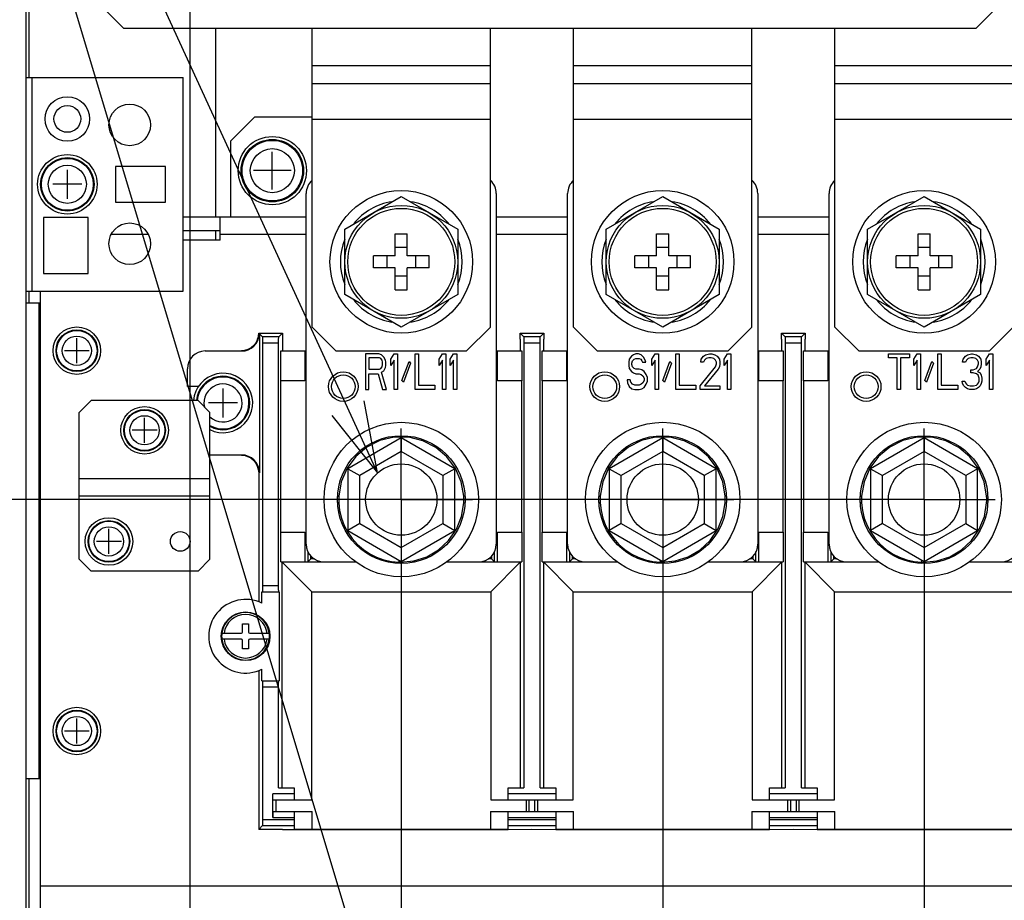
# Model space of a CAD drawing. Extents: x 33 to 410, y 33 to 287.
# Tile 70 of 90: x 261 to 289, y 189 to 213. Entities that reach past the tile are written whole.
import ezdxf

# ---------------------------------------------------------------- set-up
doc = ezdxf.new("R2010")
doc.units = 0
doc.header["$LTSCALE"] = 23.1
doc.linetypes.add('CENTER', pattern=[0.6, 0.375, -0.075, 0.075, -0.075])
doc.layers.get('0').update_dxf_attribs({"linetype": 'CONTINUOUS'})
for name, color, linetype in [('ALL_AXIS', 7, 'CONTINUOUS'), ('ALL_CURVE', 7, 'CONTINUOUS'), ('ALL_DIM', 7, 'CONTINUOUS'), ('ALL_FEATURES', 7, 'CONTINUOUS'), ('ALL_NOTE', 7, 'CONTINUOUS')]:
    doc.layers.add(name, color=color, linetype=linetype)
doc.dimstyles.get("Standard").update_dxf_attribs({"dimtxt": 2.5, "dimasz": 2.5, "dimexe": 1.25, "dimexo": 0.625, "dimtad": 1, "dimcen": 2.5, "dimazin": 3, "dimtfac": 1, "dimtmove": 0, "dimatfit": 3})

# ---------------------------------------------------------------- blocks, each defined once
blk = doc.blocks.new('_OPEN')
at = {"color": 0, "linetype": 'BYBLOCK'}
for p, q in [((0, 0), (-1, 0.25)), ((-1, -0.25), (0, 0)), ((-1, 0), (0, 0))]:
    blk.add_line(p, q, dxfattribs=at)
blk = doc.blocks.new('*D17')
at = {"layer": 'ALL_DIM', "color": 2, "linetype": 'CONTINUOUS'}
for p, q in [((266.176, 174.83), (266.176, 243.698)), ((294.165, 228.575), (294.165, 243.698)), ((266.176, 242.698), (280.171, 242.698)), ((294.165, 242.698), (280.171, 242.698))]:
    blk.add_line(p, q, dxfattribs=at)
at = {"layer": 'ALL_DIM', "color": 2, "linetype": 'CONTINUOUS', "xscale": 2, "yscale": 2, "zscale": 2, "rotation": 180}
blk.add_blockref('_OPEN', (266.176, 242.698), dxfattribs=at)
at = {"layer": 'ALL_DIM', "color": 2, "linetype": 'CONTINUOUS', "xscale": 2, "yscale": 2, "zscale": 2}
blk.add_blockref('_OPEN', (294.165, 242.698), dxfattribs=at)
blk = doc.blocks.new('*D18')
at = {"layer": 'ALL_DIM', "color": 2, "linetype": 'CONTINUOUS'}
for p, q in [((293.165, 227.575), (240.152, 227.575)), ((241.152, 227.575), (241.152, 199.118)), ((241.152, 170.661), (241.152, 199.118)), ((262.007, 170.661), (240.152, 170.661))]:
    blk.add_line(p, q, dxfattribs=at)
at = {"layer": 'ALL_DIM', "color": 2, "linetype": 'CONTINUOUS', "xscale": 2, "yscale": 2, "zscale": 2}
for p, rotation in [((241.152, 227.575), 90), ((241.152, 170.661), 270)]:
    blk.add_blockref('_OPEN', p, dxfattribs=dict(at, rotation=rotation))
blk = doc.blocks.new('*D21')
at = {"layer": 'ALL_DIM', "color": 2, "linetype": 'CONTINUOUS'}
for p, q in [((286.197, 199.878), (246.152, 199.878)), ((247.152, 199.878), (247.152, 191.712)), ((247.152, 183.545), (247.152, 191.712)), ((286.426, 183.545), (246.152, 183.545))]:
    blk.add_line(p, q, dxfattribs=at)
at = {"layer": 'ALL_DIM', "color": 2, "linetype": 'CONTINUOUS', "xscale": 2, "yscale": 2, "zscale": 2}
for p, rotation in [((247.152, 199.878), 90), ((247.152, 183.545), 270)]:
    blk.add_blockref('_OPEN', p, dxfattribs=dict(at, rotation=rotation))
blk = doc.blocks.new('*D22')
at = {"layer": 'ALL_DIM', "color": 2, "linetype": 'CONTINUOUS'}
for p, q in [((272.105, 199.219), (272.105, 152.397)), ((266.176, 166.492), (266.176, 152.397)), ((266.176, 153.397), (253.963, 153.397)), ((253.963, 153.397), (269.14, 153.397)), ((277.105, 153.397), (269.14, 153.397)), ((272.105, 153.397), (277.105, 153.397))]:
    blk.add_line(p, q, dxfattribs=at)
at = {"layer": 'ALL_DIM', "color": 2, "linetype": 'CONTINUOUS', "xscale": 2, "yscale": 2, "zscale": 2}
blk.add_blockref('_OPEN', (266.176, 153.397), dxfattribs=at)
at = {"layer": 'ALL_DIM', "color": 2, "linetype": 'CONTINUOUS', "xscale": 2, "yscale": 2, "zscale": 2, "rotation": 180}
blk.add_blockref('_OPEN', (272.105, 153.397), dxfattribs=at)
blk = doc.blocks.new('*D23')
at = {"layer": 'ALL_DIM', "color": 2, "linetype": 'CONTINUOUS'}
for p, q in [((279.453, 198.996), (279.453, 152.397)), ((272.105, 182.545), (272.105, 152.397)), ((272.105, 153.397), (275.779, 153.397)), ((279.453, 153.397), (275.779, 153.397))]:
    blk.add_line(p, q, dxfattribs=at)
at = {"layer": 'ALL_DIM', "color": 2, "linetype": 'CONTINUOUS', "xscale": 2, "yscale": 2, "zscale": 2, "rotation": 180}
blk.add_blockref('_OPEN', (272.105, 153.397), dxfattribs=at)
at = {"layer": 'ALL_DIM', "color": 2, "linetype": 'CONTINUOUS', "xscale": 2, "yscale": 2, "zscale": 2}
blk.add_blockref('_OPEN', (279.453, 153.397), dxfattribs=at)
blk = doc.blocks.new('*D24')
at = {"layer": 'ALL_DIM', "color": 2, "linetype": 'CONTINUOUS'}
for p, q in [((286.801, 198.996), (286.801, 152.397)), ((279.453, 182.545), (279.453, 152.397)), ((279.453, 153.397), (283.127, 153.397)), ((286.801, 153.397), (283.127, 153.397))]:
    blk.add_line(p, q, dxfattribs=at)
at = {"layer": 'ALL_DIM', "color": 2, "linetype": 'CONTINUOUS', "xscale": 2, "yscale": 2, "zscale": 2, "rotation": 180}
blk.add_blockref('_OPEN', (279.453, 153.397), dxfattribs=at)
at = {"layer": 'ALL_DIM', "color": 2, "linetype": 'CONTINUOUS', "xscale": 2, "yscale": 2, "zscale": 2}
blk.add_blockref('_OPEN', (286.801, 153.397), dxfattribs=at)
blk = doc.blocks.new('*D35')
at = {"layer": 'ALL_DIM', "color": 2, "linetype": 'CONTINUOUS'}
for p, q in [((266.176, 174.83), (266.176, 249.698)), ((297.956, 200.627), (297.956, 249.698)), ((266.176, 248.698), (282.066, 248.698)), ((297.956, 248.698), (282.066, 248.698))]:
    blk.add_line(p, q, dxfattribs=at)
at = {"layer": 'ALL_DIM', "color": 2, "linetype": 'CONTINUOUS', "xscale": 2, "yscale": 2, "zscale": 2, "rotation": 180}
blk.add_blockref('_OPEN', (266.176, 248.698), dxfattribs=at)
at = {"layer": 'ALL_DIM', "color": 2, "linetype": 'CONTINUOUS', "xscale": 2, "yscale": 2, "zscale": 2}
blk.add_blockref('_OPEN', (297.956, 248.698), dxfattribs=at)
blk = doc.blocks.new('*D39')
at = {"layer": 'ALL_DIM', "color": 2, "linetype": 'CONTINUOUS'}
for p, q in [((266.176, 174.83), (266.176, 261.698)), ((330.396, 251), (330.396, 261.698)), ((266.176, 260.698), (298.286, 260.698)), ((330.396, 260.698), (298.286, 260.698))]:
    blk.add_line(p, q, dxfattribs=at)
at = {"layer": 'ALL_DIM', "color": 2, "linetype": 'CONTINUOUS', "xscale": 2, "yscale": 2, "zscale": 2, "rotation": 180}
blk.add_blockref('_OPEN', (266.176, 260.698), dxfattribs=at)
at = {"layer": 'ALL_DIM', "color": 2, "linetype": 'CONTINUOUS', "xscale": 2, "yscale": 2, "zscale": 2}
blk.add_blockref('_OPEN', (330.396, 260.698), dxfattribs=at)
blk = doc.blocks.new('*D40')
at = {"layer": 'ALL_DIM', "color": 2, "linetype": 'CONTINUOUS'}
for p, q in [((266.176, 174.83), (266.176, 255.698)), ((314.489, 200.627), (314.489, 255.698)), ((266.176, 254.698), (290.333, 254.698)), ((314.489, 254.698), (290.333, 254.698))]:
    blk.add_line(p, q, dxfattribs=at)
at = {"layer": 'ALL_DIM', "color": 2, "linetype": 'CONTINUOUS', "xscale": 2, "yscale": 2, "zscale": 2, "rotation": 180}
blk.add_blockref('_OPEN', (266.176, 254.698), dxfattribs=at)
at = {"layer": 'ALL_DIM', "color": 2, "linetype": 'CONTINUOUS', "xscale": 2, "yscale": 2, "zscale": 2}
blk.add_blockref('_OPEN', (314.489, 254.698), dxfattribs=at)

msp = doc.modelspace()

# ---------------------------------------------------------------- linework, layer by layer
at = {"layer": 'ALL_AXIS', "color": 7, "linetype": 'CONTINUOUS'}
for p, q in [((270.518, 207.474), (272.105, 208.39)), ((272.105, 208.39), (273.691, 207.474)), ((277.866, 207.474), (279.453, 208.39)), ((279.453, 208.39), (281.039, 207.474)), ((285.214, 207.474), (286.801, 208.39)), ((286.801, 208.39), (288.387, 207.474)), ((270.518, 205.642), (270.518, 207.474)), ((273.691, 207.474), (273.691, 205.642)), ((277.866, 205.642), (277.866, 207.474)), ((281.039, 207.474), (281.039, 205.642)), ((285.214, 205.642), (285.214, 207.474)), ((288.387, 207.474), (288.387, 205.642)), ((272.105, 204.726), (270.518, 205.642)), ((273.691, 205.642), (272.105, 204.726)), ((279.453, 204.726), (277.866, 205.642)), ((281.039, 205.642), (279.453, 204.726)), ((286.801, 204.726), (285.214, 205.642)), ((288.387, 205.642), (286.801, 204.726))]:
    msp.add_line(p, q, dxfattribs=at)
at = {"layer": 'ALL_AXIS', "color": 7, "linetype": 'CENTER'}
for p, q in [((272.105, 199.878), (272.105, 201.878)), ((279.453, 199.878), (279.453, 201.878)), ((286.801, 199.878), (286.801, 201.878)), ((272.105, 199.878), (270.105, 199.878)), ((272.105, 199.878), (272.105, 197.878)), ((272.105, 199.878), (274.105, 199.878)), ((279.453, 199.878), (277.453, 199.878)), ((279.453, 199.878), (279.453, 197.878)), ((279.453, 199.878), (281.453, 199.878)), ((286.801, 199.878), (284.801, 199.878)), ((286.801, 199.878), (286.801, 197.878)), ((286.801, 199.878), (288.801, 199.878))]:
    msp.add_line(p, q, dxfattribs=at)
at = {"layer": 'ALL_AXIS', "color": 7, "linetype": 'CONTINUOUS'}
for centre, radius in [((262.719, 210.574), 0.626), ((262.719, 210.574), 0.376), ((264.473, 210.407), 0.585), ((268.481, 209.121), 0.96), ((268.481, 209.121), 0.877), ((262.719, 208.737), 0.835), ((262.719, 208.737), 0.751), ((272.105, 206.558), 2.004), ((279.453, 206.558), 2.004), ((286.801, 206.558), 2.004), ((272.105, 206.558), 1.587), ((279.453, 206.558), 1.587), ((286.801, 206.558), 1.587), ((264.473, 207.067), 0.585), ((262.986, 204.061), 0.668), ((262.986, 204.061), 0.585), ((264.89, 201.824), 0.668), ((264.89, 201.824), 0.585), ((263.888, 198.701), 0.668), ((263.888, 198.701), 0.585), ((262.986, 193.373), 0.668), ((262.986, 193.373), 0.585)]:
    msp.add_circle(centre, radius, dxfattribs=at)
at = {"layer": 'ALL_AXIS', "color": 9, "linetype": 'CONTINUOUS'}
for centre, radius in [((268.481, 209.121), 0.851), ((268.481, 209.121), 0.619), ((262.719, 208.737), 0.73), ((262.719, 208.737), 0.535), ((262.986, 204.061), 0.568), ((262.986, 204.061), 0.411), ((264.89, 201.824), 0.568), ((264.89, 201.824), 0.411), ((263.888, 198.701), 0.568), ((263.888, 198.701), 0.411), ((262.986, 193.373), 0.568), ((262.986, 193.373), 0.411)]:
    msp.add_circle(centre, radius, dxfattribs=at)
at = {"layer": 'ALL_AXIS', "color": 7, "linetype": 'CONTINUOUS'}
for centre, radius, start, end in [((272.105, 206.558), 1.712, 98.9514, 141.1554), ((272.105, 206.558), 1.712, 38.8446, 81.0486), ((279.453, 206.558), 1.712, 98.9514, 141.1554), ((279.453, 206.558), 1.712, 38.8446, 81.0486), ((286.801, 206.558), 1.712, 98.9514, 141.1554), ((286.801, 206.558), 1.712, 38.8446, 81.0486), ((272.105, 206.558), 1.712, 158.2267, 201.7733), ((272.105, 206.558), 1.712, 338.2267, 21.7733), ((279.453, 206.558), 1.712, 158.2267, 201.7733), ((279.453, 206.558), 1.712, 338.2267, 21.7733), ((286.801, 206.558), 1.712, 158.2267, 201.7733), ((286.801, 206.558), 1.712, 338.2267, 21.7733), ((272.105, 206.558), 1.712, 218.8446, 261.0486), ((272.105, 206.558), 1.712, 278.9514, 321.1554), ((279.453, 206.558), 1.712, 218.8446, 261.0486), ((279.453, 206.558), 1.712, 278.9514, 321.1554), ((286.801, 206.558), 1.712, 218.8446, 261.0486), ((286.801, 206.558), 1.712, 278.9514, 321.1554), ((267.095, 202.592), 0.835, 243.5469, 175.2432), ((267.095, 202.592), 0.751, 240.3659, 174.8482)]:
    msp.add_arc(centre, radius, start, end, dxfattribs=at)
at = {"layer": 'ALL_AXIS', "color": 9, "linetype": 'CONTINUOUS'}
for radius, start, end in [(0.73, 239.4625, 174.6709), (0.535, 226.1026, 192.5971)]:
    msp.add_arc((267.095, 202.592), radius, start, end, dxfattribs=at)
at = {"layer": 'ALL_CURVE', "color": 40, "linetype": 'CONTINUOUS'}
for p, q in [((268.481, 208.595), (268.481, 209.647)), ((262.719, 208.328), (262.719, 209.146)), ((269.007, 209.121), (267.955, 209.121)), ((263.128, 208.737), (262.31, 208.737)), ((262.986, 203.711), (262.986, 204.412)), ((263.337, 204.061), (262.636, 204.061)), ((267.095, 202.183), (267.095, 203.001)), ((267.504, 202.592), (266.686, 202.592)), ((264.89, 201.473), (264.89, 202.174)), ((265.241, 201.824), (264.54, 201.824)), ((263.888, 198.35), (263.888, 199.051)), ((264.239, 198.701), (263.538, 198.701)), ((262.986, 193.023), (262.986, 193.724)), ((263.337, 193.373), (262.636, 193.373))]:
    msp.add_line(p, q, dxfattribs=at)
at = {"layer": 'ALL_CURVE', "color": 4, "linetype": 'CONTINUOUS'}
for p, q in [((271.103, 203.969), (271.103, 202.967)), ((271.473, 203.969), (271.103, 203.969)), ((271.551, 203.948), (271.473, 203.969)), ((271.813, 203.82), (271.906, 203.969)), ((271.906, 203.969), (271.999, 203.969)), ((271.999, 203.969), (271.999, 202.967)), ((272.493, 202.967), (272.493, 203.969)), ((272.493, 203.969), (272.586, 203.969)), ((272.586, 203.969), (272.586, 203.095)), ((273.173, 203.82), (273.265, 203.969)), ((273.265, 203.969), (273.358, 203.969)), ((273.358, 203.969), (273.358, 202.967)), ((273.482, 203.82), (273.574, 203.969)), ((273.574, 203.969), (273.667, 203.969)), ((273.667, 203.969), (273.667, 202.967)), ((278.698, 203.969), (278.636, 203.948)), ((278.775, 203.969), (278.698, 203.969)), ((278.852, 203.948), (278.775, 203.969)), ((279.146, 203.82), (279.238, 203.969)), ((279.238, 203.969), (279.331, 203.969)), ((279.331, 203.969), (279.331, 202.967)), ((279.825, 202.967), (279.825, 203.969)), ((279.825, 203.969), (279.918, 203.969)), ((279.918, 203.969), (279.918, 203.095)), ((280.66, 203.948), (280.768, 203.969)), ((280.768, 203.969), (280.83, 203.969)), ((280.83, 203.969), (280.922, 203.948)), ((281.185, 203.82), (281.278, 203.969)), ((281.278, 203.969), (281.37, 203.969)), ((281.37, 203.969), (281.37, 202.967)), ((285.799, 203.863), (285.799, 203.969)), ((285.799, 203.969), (286.386, 203.969)), ((286.386, 203.969), (286.386, 203.863)), ((286.509, 203.82), (286.602, 203.969)), ((286.602, 203.969), (286.695, 203.969)), ((286.695, 203.969), (286.695, 202.967)), ((287.189, 202.967), (287.189, 203.969)), ((287.189, 203.969), (287.282, 203.969)), ((287.282, 203.969), (287.282, 203.095)), ((288.023, 203.948), (288.131, 203.969)), ((288.131, 203.969), (288.162, 203.969)), ((288.162, 203.969), (288.27, 203.948)), ((288.548, 203.82), (288.641, 203.969)), ((288.641, 203.969), (288.734, 203.969)), ((288.734, 203.969), (288.734, 202.967)), ((271.195, 203.863), (271.195, 203.543)), ((271.489, 203.863), (271.195, 203.863)), ((271.535, 203.842), (271.489, 203.863)), ((271.566, 203.799), (271.535, 203.842)), ((271.612, 203.884), (271.551, 203.948)), ((271.582, 203.735), (271.566, 203.799)), ((271.582, 203.671), (271.582, 203.735)), ((271.659, 203.799), (271.612, 203.884)), ((271.674, 203.735), (271.659, 203.799)), ((271.674, 203.65), (271.674, 203.735)), ((271.813, 203.65), (271.813, 203.82)), ((271.906, 203.799), (271.813, 203.65)), ((271.906, 202.967), (271.906, 203.799)), ((272.122, 203.223), (272.323, 203.756)), ((272.369, 203.714), (272.169, 203.181)), ((272.323, 203.756), (272.369, 203.714)), ((273.173, 203.65), (273.173, 203.82)), ((273.265, 203.799), (273.173, 203.65)), ((273.265, 202.967), (273.265, 203.799)), ((273.482, 203.65), (273.482, 203.82)), ((273.574, 203.799), (273.482, 203.65)), ((273.574, 202.967), (273.574, 203.799)), ((278.512, 203.82), (278.497, 203.735)), ((278.497, 203.735), (278.497, 203.65)), ((278.574, 203.905), (278.512, 203.82)), ((278.636, 203.948), (278.574, 203.905)), ((278.59, 203.714), (278.605, 203.778)), ((278.59, 203.671), (278.59, 203.714)), ((278.605, 203.778), (278.651, 203.82)), ((278.651, 203.82), (278.698, 203.842)), ((278.698, 203.842), (278.79, 203.842)), ((278.79, 203.842), (278.837, 203.82)), ((278.837, 203.82), (278.868, 203.778)), ((278.914, 203.884), (278.852, 203.948)), ((278.868, 203.778), (278.883, 203.735)), ((278.883, 203.735), (278.976, 203.735)), ((278.96, 203.799), (278.914, 203.884)), ((278.976, 203.735), (278.96, 203.799)), ((279.146, 203.65), (279.146, 203.82)), ((279.238, 203.799), (279.146, 203.65)), ((279.238, 202.967), (279.238, 203.799)), ((279.455, 203.223), (279.656, 203.756)), ((279.702, 203.714), (279.501, 203.181)), ((279.656, 203.756), (279.702, 203.714)), ((280.521, 203.735), (280.536, 203.82)), ((280.598, 203.735), (280.521, 203.735)), ((280.536, 203.82), (280.598, 203.905)), ((280.598, 203.905), (280.66, 203.948)), ((280.629, 203.799), (280.598, 203.735)), ((280.675, 203.842), (280.629, 203.799)), ((280.752, 203.863), (280.675, 203.842)), ((280.814, 203.863), (280.752, 203.863)), ((280.891, 203.842), (280.814, 203.863)), ((280.938, 203.799), (280.891, 203.842)), ((280.922, 203.948), (280.984, 203.905)), ((280.969, 203.735), (280.938, 203.799)), ((280.938, 203.607), (280.969, 203.692)), ((280.969, 203.692), (280.969, 203.735)), ((280.984, 203.905), (281.046, 203.82)), ((281.046, 203.82), (281.061, 203.735)), ((281.061, 203.692), (281.046, 203.607)), ((281.061, 203.735), (281.061, 203.692)), ((281.185, 203.65), (281.185, 203.82)), ((281.278, 203.799), (281.185, 203.65)), ((281.278, 202.967), (281.278, 203.799)), ((286.046, 203.863), (285.799, 203.863)), ((286.046, 202.967), (286.046, 203.863)), ((286.138, 203.863), (286.138, 202.967)), ((286.386, 203.863), (286.138, 203.863)), ((286.509, 203.65), (286.509, 203.82)), ((286.602, 203.799), (286.509, 203.65)), ((286.602, 202.967), (286.602, 203.799)), ((286.818, 203.223), (287.019, 203.756)), ((287.065, 203.714), (286.865, 203.181)), ((287.019, 203.756), (287.065, 203.714)), ((287.884, 203.735), (287.9, 203.82)), ((287.961, 203.735), (287.884, 203.735)), ((287.9, 203.82), (287.961, 203.905)), ((287.961, 203.905), (288.023, 203.948)), ((287.992, 203.799), (287.961, 203.735)), ((288.039, 203.842), (287.992, 203.799)), ((288.116, 203.863), (288.039, 203.842)), ((288.178, 203.863), (288.116, 203.863)), ((288.255, 203.842), (288.178, 203.863)), ((288.301, 203.799), (288.255, 203.842)), ((288.27, 203.948), (288.332, 203.905)), ((288.332, 203.735), (288.301, 203.799)), ((288.301, 203.607), (288.332, 203.692)), ((288.332, 203.905), (288.394, 203.82)), ((288.332, 203.692), (288.332, 203.735)), ((288.394, 203.82), (288.409, 203.735)), ((288.409, 203.692), (288.394, 203.607)), ((288.409, 203.735), (288.409, 203.692)), ((288.548, 203.65), (288.548, 203.82)), ((288.641, 203.799), (288.548, 203.65)), ((288.641, 202.967), (288.641, 203.799)), ((271.195, 203.543), (271.489, 203.543)), ((271.195, 202.967), (271.195, 203.415)), ((271.195, 203.415), (271.458, 203.415)), ((271.458, 203.415), (271.582, 202.967)), ((271.489, 203.543), (271.535, 203.564)), ((271.535, 203.564), (271.566, 203.607)), ((271.551, 203.458), (271.612, 203.5)), ((271.69, 202.967), (271.551, 203.458)), ((271.566, 203.607), (271.582, 203.671)), ((271.612, 203.5), (271.659, 203.586)), ((271.659, 203.586), (271.674, 203.65)), ((278.497, 203.65), (278.512, 203.564)), ((278.512, 203.564), (278.574, 203.479)), ((278.574, 203.479), (278.636, 203.436)), ((278.605, 203.607), (278.59, 203.671)), ((278.651, 203.564), (278.605, 203.607)), ((278.636, 203.436), (278.698, 203.415)), ((278.698, 203.543), (278.651, 203.564)), ((278.79, 203.543), (278.698, 203.543)), ((278.698, 203.415), (278.79, 203.415)), ((278.868, 203.522), (278.79, 203.543)), ((278.79, 203.415), (278.852, 203.394)), ((278.93, 203.479), (278.868, 203.522)), ((278.991, 203.394), (278.93, 203.479)), ((280.505, 203.074), (280.938, 203.607)), ((281.015, 203.543), (280.629, 203.074)), ((281.046, 203.607), (281.015, 203.543)), ((288.116, 203.436), (288.116, 203.522)), ((288.116, 203.522), (288.178, 203.522)), ((288.178, 203.436), (288.116, 203.436)), ((288.178, 203.522), (288.27, 203.564)), ((288.27, 203.415), (288.178, 203.436)), ((288.27, 203.564), (288.301, 203.607)), ((288.317, 203.373), (288.27, 203.415)), ((288.363, 203.543), (288.301, 203.479)), ((288.301, 203.479), (288.378, 203.436)), ((288.394, 203.607), (288.363, 203.543)), ((288.378, 203.436), (288.409, 203.373)), ((272.169, 203.181), (272.122, 203.223)), ((278.451, 203.245), (278.466, 203.159)), ((278.543, 203.245), (278.451, 203.245)), ((278.466, 203.159), (278.512, 203.053)), ((278.559, 203.181), (278.543, 203.245)), ((278.605, 203.117), (278.559, 203.181)), ((278.852, 203.394), (278.899, 203.351)), ((278.899, 203.159), (278.852, 203.117)), ((278.899, 203.351), (278.93, 203.287)), ((278.93, 203.223), (278.899, 203.159)), ((278.93, 203.287), (278.93, 203.223)), ((279.022, 203.309), (278.991, 203.394)), ((278.991, 203.117), (279.022, 203.202)), ((279.022, 203.202), (279.022, 203.309)), ((279.501, 203.181), (279.455, 203.223)), ((286.865, 203.181), (286.818, 203.223)), ((287.884, 203.138), (287.869, 203.202)), ((287.869, 203.202), (287.946, 203.202)), ((287.915, 203.074), (287.884, 203.138)), ((287.946, 203.202), (287.961, 203.159)), ((287.961, 203.159), (287.992, 203.117)), ((288.301, 203.117), (288.332, 203.159)), ((288.347, 203.287), (288.317, 203.373)), ((288.332, 203.159), (288.347, 203.202)), ((288.347, 203.202), (288.347, 203.287)), ((288.409, 203.138), (288.378, 203.074)), ((288.409, 203.373), (288.425, 203.287)), ((288.425, 203.202), (288.409, 203.138)), ((288.425, 203.287), (288.425, 203.202)), ((271.103, 202.967), (271.195, 202.967)), ((271.582, 202.967), (271.69, 202.967)), ((271.999, 202.967), (271.906, 202.967)), ((273.049, 202.967), (272.493, 202.967)), ((272.586, 203.095), (273.049, 203.095)), ((273.049, 203.095), (273.049, 202.967)), ((273.358, 202.967), (273.265, 202.967)), ((273.667, 202.967), (273.574, 202.967)), ((278.512, 203.053), (278.59, 202.989)), ((278.59, 202.989), (278.667, 202.967)), ((278.667, 203.095), (278.605, 203.117)), ((278.79, 203.095), (278.667, 203.095)), ((278.667, 202.967), (278.79, 202.967)), ((278.852, 203.117), (278.79, 203.095)), ((278.79, 202.967), (278.868, 202.989)), ((278.868, 202.989), (278.93, 203.031)), ((278.93, 203.031), (278.991, 203.117)), ((279.331, 202.967), (279.238, 202.967)), ((280.382, 202.967), (279.825, 202.967)), ((279.918, 203.095), (280.382, 203.095)), ((280.382, 203.095), (280.382, 202.967)), ((280.505, 202.967), (280.505, 203.074)), ((281.061, 202.967), (280.505, 202.967)), ((280.629, 203.074), (281.061, 203.074)), ((281.061, 203.074), (281.061, 202.967)), ((281.37, 202.967), (281.278, 202.967)), ((286.138, 202.967), (286.046, 202.967)), ((286.695, 202.967), (286.602, 202.967)), ((287.745, 202.967), (287.189, 202.967)), ((287.282, 203.095), (287.745, 203.095)), ((287.745, 203.095), (287.745, 202.967)), ((287.961, 203.031), (287.915, 203.074)), ((288.023, 202.989), (287.961, 203.031)), ((287.992, 203.117), (288.023, 203.095)), ((288.023, 203.095), (288.1, 203.074)), ((288.085, 202.967), (288.023, 202.989)), ((288.208, 202.967), (288.085, 202.967)), ((288.1, 203.074), (288.193, 203.074)), ((288.193, 203.074), (288.27, 203.095)), ((288.27, 202.989), (288.208, 202.967)), ((288.27, 203.095), (288.301, 203.117)), ((288.332, 203.031), (288.27, 202.989)), ((288.378, 203.074), (288.332, 203.031)), ((288.734, 202.967), (288.641, 202.967))]:
    msp.add_line(p, q, dxfattribs=at)
at = {"layer": 'ALL_FEATURES', "color": 3, "linetype": 'CONTINUOUS'}
for p, q in [((261.55, 229.215), (261.55, 172.582)), ((263.638, 213.781), (264.306, 213.113)), ((288.254, 213.113), (288.922, 213.781)), ((288.254, 213.113), (264.306, 213.113)), ((266.894, 207.819), (266.894, 213.113)), ((265.976, 207.435), (267.011, 207.435)), ((266.894, 207.165), (266.894, 207.435))]:
    msp.add_line(p, q, dxfattribs=at)
at = {"layer": 'ALL_FEATURES', "color": 9, "linetype": 'CONTINUOUS'}
for p, q in [((261.65, 211.743), (261.65, 229.259)), ((274.61, 212.069), (269.6, 212.069)), ((281.958, 212.069), (276.948, 212.069)), ((289.306, 212.069), (284.296, 212.069)), ((269.6, 210.566), (274.61, 210.566)), ((276.948, 210.566), (281.958, 210.566)), ((284.296, 210.566), (289.306, 210.566)), ((263.957, 207.335), (264.989, 207.335)), ((267.011, 207.335), (269.433, 207.335)), ((274.777, 207.335), (276.781, 207.335)), ((282.125, 207.335), (284.129, 207.335)), ((261.65, 205.397), (261.65, 205.731)), ((261.918, 205.397), (261.918, 192.037)), ((268.202, 204.283), (268.659, 204.283)), ((275.55, 204.283), (276.007, 204.283)), ((282.898, 204.283), (283.355, 204.283)), ((272.105, 201.228), (270.936, 200.553)), ((273.274, 200.553), (272.105, 201.228)), ((279.453, 201.228), (278.284, 200.553)), ((280.622, 200.553), (279.453, 201.228)), ((286.801, 201.228), (285.632, 200.553)), ((287.97, 200.553), (286.801, 201.228)), ((263.053, 200.471), (266.727, 200.471)), ((268.097, 200.629), (268.119, 200.629)), ((270.936, 199.203), (270.936, 200.553)), ((273.274, 200.553), (273.274, 199.203)), ((278.284, 199.203), (278.284, 200.553)), ((280.622, 200.553), (280.622, 199.203)), ((285.632, 199.203), (285.632, 200.553)), ((287.97, 200.553), (287.97, 199.203)), ((263.053, 199.886), (266.727, 199.886)), ((270.312, 199.973), (270.317, 199.972)), ((270.317, 199.972), (270.348, 199.971)), ((277.66, 199.973), (277.665, 199.972)), ((277.665, 199.972), (277.696, 199.971)), ((285.008, 199.973), (285.013, 199.972)), ((285.013, 199.972), (285.044, 199.971)), ((273.862, 199.785), (273.892, 199.783)), ((273.892, 199.783), (273.897, 199.783)), ((281.21, 199.785), (281.24, 199.783)), ((281.24, 199.783), (281.245, 199.783)), ((288.558, 199.785), (288.588, 199.783)), ((288.588, 199.783), (288.593, 199.783)), ((270.936, 199.203), (272.105, 198.528)), ((272.105, 198.528), (273.274, 199.203)), ((278.284, 199.203), (279.453, 198.528)), ((279.453, 198.528), (280.622, 199.203)), ((285.632, 199.203), (286.801, 198.528)), ((286.801, 198.528), (287.97, 199.203)), ((268.752, 198.124), (268.752, 191.778)), ((275.458, 191.778), (275.458, 198.124)), ((276.1, 198.124), (276.1, 191.778)), ((282.806, 191.778), (282.806, 198.124)), ((283.448, 198.124), (283.448, 191.778)), ((268.659, 197.456), (268.202, 197.456)), ((269.587, 191.444), (269.587, 197.289)), ((269.587, 197.289), (274.623, 197.289)), ((274.623, 197.289), (274.623, 191.444)), ((276.935, 191.444), (276.935, 197.289)), ((276.935, 197.289), (281.971, 197.289)), ((281.971, 197.289), (281.971, 191.444)), ((284.283, 191.444), (284.283, 197.289)), ((284.283, 197.289), (289.319, 197.289)), ((267.044, 196.037), (267.044, 196.037)), ((268.414, 196.037), (268.415, 196.037)), ((268.202, 194.617), (268.659, 194.617)), ((261.65, 187.695), (261.65, 192.037)), ((269.099, 191.611), (268.492, 191.611)), ((276.447, 191.611), (275.111, 191.611)), ((283.795, 191.611), (282.459, 191.611)), ((269.6, 190.615), (269.6, 191.11)), ((274.61, 191.11), (274.61, 190.615)), ((276.948, 190.615), (276.948, 191.11)), ((281.958, 191.11), (281.958, 190.615)), ((284.296, 190.615), (284.296, 191.11)), ((269.099, 190.881), (268.202, 190.881)), ((268.492, 190.943), (269.099, 190.943)), ((275.111, 190.943), (276.447, 190.943)), ((276.447, 190.881), (275.111, 190.881)), ((282.459, 190.943), (283.795, 190.943)), ((283.795, 190.881), (282.459, 190.881)), ((293.447, 189.015), (261.968, 189.015))]:
    msp.add_line(p, q, dxfattribs=at)
at = {"layer": 'ALL_FEATURES', "color": 7, "linetype": 'CONTINUOUS'}
for p, q in [((269.6, 204.721), (269.6, 213.113)), ((274.61, 204.721), (274.61, 213.113)), ((276.948, 204.721), (276.948, 213.113)), ((281.958, 204.721), (281.958, 213.113)), ((284.296, 204.721), (284.296, 213.113)), ((261.55, 211.743), (265.976, 211.743)), ((261.717, 211.743), (261.717, 205.731)), ((265.976, 205.731), (265.976, 211.743)), ((269.6, 211.568), (274.61, 211.568)), ((276.948, 211.568), (281.958, 211.568)), ((284.296, 211.568), (289.306, 211.568)), ((267.98, 210.624), (267.312, 209.956)), ((269.6, 210.624), (267.98, 210.624)), ((267.312, 207.819), (267.312, 209.956)), ((264.072, 209.238), (264.072, 208.236)), ((265.475, 209.238), (264.072, 209.238)), ((265.475, 208.236), (265.475, 209.238)), ((269.433, 198.625), (269.433, 208.478)), ((274.777, 208.478), (274.777, 198.625)), ((276.781, 198.625), (276.781, 208.478)), ((282.125, 208.478), (282.125, 198.625)), ((284.129, 198.625), (284.129, 208.478)), ((264.072, 208.236), (265.475, 208.236)), ((262.051, 207.802), (262.051, 206.232)), ((263.304, 207.802), (262.051, 207.802)), ((263.304, 206.232), (263.304, 207.802)), ((265.976, 207.819), (269.433, 207.819)), ((267.011, 207.165), (267.011, 207.819)), ((274.777, 207.819), (276.781, 207.819)), ((282.125, 207.819), (284.129, 207.819)), ((271.935, 206.727), (271.935, 207.342)), ((271.935, 207.342), (272.274, 207.342)), ((272.274, 206.727), (272.274, 207.342)), ((279.283, 206.727), (279.283, 207.342)), ((279.283, 207.342), (279.622, 207.342)), ((279.622, 206.727), (279.622, 207.342)), ((286.631, 206.727), (286.631, 207.342)), ((286.631, 207.342), (286.97, 207.342)), ((286.97, 206.727), (286.97, 207.342)), ((267.011, 207.165), (265.976, 207.165)), ((272.274, 206.959), (271.935, 206.959)), ((279.622, 206.959), (279.283, 206.959)), ((286.97, 206.959), (286.631, 206.959)), ((271.32, 206.388), (271.32, 206.727)), ((271.935, 206.727), (271.32, 206.727)), ((271.704, 206.727), (271.704, 206.388)), ((272.889, 206.727), (272.274, 206.727)), ((272.505, 206.727), (272.505, 206.388)), ((272.889, 206.388), (272.889, 206.727)), ((278.668, 206.388), (278.668, 206.727)), ((279.283, 206.727), (278.668, 206.727)), ((279.052, 206.727), (279.052, 206.388)), ((280.237, 206.727), (279.622, 206.727)), ((279.853, 206.727), (279.853, 206.388)), ((280.237, 206.388), (280.237, 206.727)), ((286.016, 206.388), (286.016, 206.727)), ((286.631, 206.727), (286.016, 206.727)), ((286.4, 206.727), (286.4, 206.388)), ((287.585, 206.727), (286.97, 206.727)), ((287.201, 206.727), (287.201, 206.388)), ((287.585, 206.388), (287.585, 206.727)), ((262.051, 206.232), (263.304, 206.232)), ((271.935, 206.388), (271.32, 206.388)), ((271.935, 205.774), (271.935, 206.388)), ((272.274, 205.774), (272.274, 206.388)), ((272.889, 206.388), (272.274, 206.388)), ((279.283, 206.388), (278.668, 206.388)), ((279.283, 205.774), (279.283, 206.388)), ((279.622, 205.774), (279.622, 206.388)), ((280.237, 206.388), (279.622, 206.388)), ((286.631, 206.388), (286.016, 206.388)), ((286.631, 205.774), (286.631, 206.388)), ((286.97, 205.774), (286.97, 206.388)), ((287.585, 206.388), (286.97, 206.388)), ((272.274, 206.157), (271.935, 206.157)), ((279.622, 206.157), (279.283, 206.157)), ((286.97, 206.157), (286.631, 206.157)), ((261.55, 205.731), (265.976, 205.731)), ((261.968, 183.737), (261.968, 205.731)), ((271.935, 205.774), (272.274, 205.774)), ((279.283, 205.774), (279.622, 205.774)), ((286.631, 205.774), (286.97, 205.774)), ((261.968, 205.397), (261.55, 205.397)), ((268.098, 204.552), (268.763, 204.552)), ((268.119, 204.532), (268.119, 200.629)), ((268.201, 204.45), (268.119, 204.532)), ((268.763, 204.552), (268.66, 204.45)), ((269.6, 204.721), (270.268, 204.053)), ((273.942, 204.053), (274.61, 204.721)), ((275.549, 204.45), (275.447, 204.552)), ((275.447, 204.552), (276.11, 204.552)), ((276.11, 204.552), (276.008, 204.45)), ((276.948, 204.721), (277.616, 204.053)), ((281.29, 204.053), (281.958, 204.721)), ((282.897, 204.45), (282.795, 204.552)), ((282.795, 204.552), (283.458, 204.552)), ((283.458, 204.552), (283.356, 204.45)), ((284.296, 204.721), (284.964, 204.053)), ((288.638, 204.053), (289.306, 204.721)), ((268.66, 204.45), (268.201, 204.45)), ((268.202, 204.283), (268.202, 197.456)), ((268.659, 197.456), (268.659, 204.283)), ((268.765, 204.385), (268.765, 204.053)), ((275.445, 204.385), (275.445, 204.053)), ((276.008, 204.45), (275.549, 204.45)), ((275.55, 204.283), (275.55, 191.778)), ((276.007, 191.778), (276.007, 204.283)), ((276.112, 204.053), (276.112, 204.385)), ((282.793, 204.385), (282.793, 204.053)), ((283.356, 204.45), (282.897, 204.45)), ((282.898, 204.283), (282.898, 191.778)), ((283.355, 191.778), (283.355, 204.283)), ((283.46, 204.053), (283.46, 204.385)), ((266.594, 204.053), (267.617, 204.053)), ((268.719, 203.218), (268.719, 204.053)), ((268.719, 204.053), (269.433, 204.053)), ((269.399, 204.053), (269.399, 203.218)), ((270.268, 204.053), (273.942, 204.053)), ((274.777, 204.053), (275.49, 204.053)), ((274.81, 203.218), (274.81, 204.053)), ((275.49, 204.053), (275.49, 203.218)), ((276.067, 203.218), (276.067, 204.053)), ((276.067, 204.053), (276.781, 204.053)), ((276.747, 204.053), (276.747, 203.218)), ((277.616, 204.053), (281.29, 204.053)), ((282.125, 204.053), (282.838, 204.053)), ((282.158, 203.218), (282.158, 204.053)), ((282.838, 204.053), (282.838, 203.218)), ((283.415, 203.218), (283.415, 204.053)), ((283.415, 204.053), (284.129, 204.053)), ((284.095, 204.053), (284.095, 203.218)), ((284.964, 204.053), (288.638, 204.053)), ((266.093, 203.051), (266.093, 203.552)), ((269.399, 203.218), (268.719, 203.218)), ((268.724, 198.959), (268.724, 203.218)), ((275.49, 203.218), (274.81, 203.218)), ((275.485, 203.218), (275.485, 198.959)), ((276.747, 203.218), (276.067, 203.218)), ((276.072, 198.959), (276.072, 203.218)), ((282.838, 203.218), (282.158, 203.218)), ((282.833, 203.218), (282.833, 198.959)), ((284.095, 203.218), (283.415, 203.218)), ((283.42, 198.959), (283.42, 203.218)), ((266.403, 203.051), (266.093, 203.051)), ((263.387, 202.659), (263.053, 202.325)), ((266.393, 202.659), (263.387, 202.659)), ((266.727, 202.325), (266.393, 202.659)), ((263.053, 198.2), (263.053, 202.325)), ((266.727, 198.2), (266.727, 202.325)), ((272.105, 201.613), (270.602, 200.746)), ((272.105, 201.613), (272.105, 201.228)), ((273.608, 200.746), (272.105, 201.613)), ((279.453, 201.613), (277.95, 200.746)), ((279.453, 201.613), (279.453, 201.228)), ((280.956, 200.746), (279.453, 201.613)), ((286.801, 201.613), (285.298, 200.746)), ((286.801, 201.613), (286.801, 201.228)), ((288.304, 200.746), (286.801, 201.613)), ((267.617, 201.13), (266.727, 201.13)), ((270.602, 200.746), (270.602, 199.01)), ((270.602, 200.746), (270.936, 200.553)), ((273.608, 200.746), (273.274, 200.553)), ((273.608, 199.01), (273.608, 200.746)), ((277.95, 200.746), (277.95, 199.01)), ((277.95, 200.746), (278.284, 200.553)), ((280.956, 200.746), (280.622, 200.553)), ((280.956, 199.01), (280.956, 200.746)), ((285.298, 200.746), (285.298, 199.01)), ((285.298, 200.746), (285.632, 200.553)), ((288.304, 200.746), (287.97, 200.553)), ((288.304, 199.01), (288.304, 200.746)), ((268.097, 200.629), (268.097, 197.002)), ((263.053, 199.987), (266.727, 199.987)), ((270.936, 199.203), (270.602, 199.01)), ((270.602, 199.01), (272.105, 198.142)), ((272.105, 198.142), (273.608, 199.01)), ((273.274, 199.203), (273.608, 199.01)), ((278.284, 199.203), (277.95, 199.01)), ((277.95, 199.01), (279.453, 198.142)), ((279.453, 198.142), (280.956, 199.01)), ((280.622, 199.203), (280.956, 199.01)), ((285.632, 199.203), (285.298, 199.01)), ((285.298, 199.01), (286.801, 198.142)), ((286.801, 198.142), (288.304, 199.01)), ((287.97, 199.203), (288.304, 199.01)), ((268.719, 198.124), (268.719, 198.959)), ((268.719, 198.959), (269.399, 198.959)), ((269.399, 198.959), (269.399, 198.124)), ((274.81, 198.124), (274.81, 198.959)), ((274.81, 198.959), (275.49, 198.959)), ((275.49, 198.959), (275.49, 198.124)), ((276.067, 198.124), (276.067, 198.959)), ((276.067, 198.959), (276.747, 198.959)), ((276.747, 198.959), (276.747, 198.124)), ((282.158, 198.124), (282.158, 198.959)), ((282.158, 198.959), (282.838, 198.959)), ((282.838, 198.959), (282.838, 198.124)), ((283.415, 198.124), (283.415, 198.959)), ((283.415, 198.959), (284.095, 198.959)), ((284.095, 198.959), (284.095, 198.124)), ((272.105, 198.528), (272.105, 198.142)), ((279.453, 198.528), (279.453, 198.142)), ((286.801, 198.528), (286.801, 198.142)), ((263.053, 198.2), (263.387, 197.866)), ((266.393, 197.866), (266.727, 198.2)), ((269.483, 198.416), (269.483, 198.124)), ((269.483, 198.124), (269.566, 198.208)), ((269.566, 198.208), (269.566, 198.288)), ((269.662, 198.208), (269.566, 198.208)), ((272.043, 198.117), (272.043, 198.178)), ((272.076, 198.159), (272.076, 198.116)), ((274.643, 198.208), (274.548, 198.208)), ((274.643, 198.288), (274.643, 198.208)), ((274.727, 198.124), (274.643, 198.208)), ((274.727, 198.124), (274.727, 198.416)), ((276.831, 198.416), (276.831, 198.124)), ((276.831, 198.124), (276.914, 198.208)), ((276.914, 198.208), (276.914, 198.288)), ((277.01, 198.208), (276.914, 198.208)), ((279.391, 198.117), (279.391, 198.178)), ((279.424, 198.159), (279.424, 198.116)), ((281.991, 198.208), (281.896, 198.208)), ((281.991, 198.288), (281.991, 198.208)), ((282.075, 198.124), (281.991, 198.208)), ((282.075, 198.124), (282.075, 198.416)), ((284.179, 198.416), (284.179, 198.124)), ((284.179, 198.124), (284.262, 198.208)), ((284.262, 198.208), (284.262, 198.288)), ((284.358, 198.208), (284.262, 198.208)), ((286.739, 198.117), (286.739, 198.178)), ((286.772, 198.159), (286.772, 198.116)), ((268.719, 198.124), (270.841, 198.124)), ((268.752, 198.124), (269.587, 197.289)), ((272.077, 198.1), (272.076, 198.116)), ((273.369, 198.124), (275.49, 198.124)), ((275.458, 198.124), (274.623, 197.289)), ((276.067, 198.124), (278.189, 198.124)), ((276.1, 198.124), (276.935, 197.289)), ((279.425, 198.1), (279.424, 198.116)), ((280.717, 198.124), (282.838, 198.124)), ((282.806, 198.124), (281.971, 197.289)), ((283.415, 198.124), (285.537, 198.124)), ((283.448, 198.124), (284.283, 197.289)), ((286.773, 198.1), (286.772, 198.116)), ((288.065, 198.124), (290.186, 198.124)), ((266.393, 197.866), (263.387, 197.866)), ((268.19, 196.964), (268.19, 197.289)), ((268.19, 197.289), (268.672, 197.289)), ((268.672, 197.289), (268.672, 194.784)), ((267.646, 196.154), (267.646, 196.388)), ((267.646, 196.388), (267.813, 196.388)), ((267.813, 196.388), (267.813, 196.154)), ((267.062, 196.12), (267.612, 196.12)), ((267.612, 195.953), (267.062, 195.953)), ((267.846, 196.12), (268.397, 196.12)), ((268.397, 195.953), (267.846, 195.953)), ((267.646, 195.686), (267.646, 195.92)), ((267.813, 195.686), (267.646, 195.686)), ((267.813, 195.92), (267.813, 195.686)), ((268.097, 195.072), (268.097, 190.609)), ((268.19, 194.784), (268.19, 195.11)), ((268.19, 194.784), (268.672, 194.784)), ((268.202, 194.617), (268.202, 190.881)), ((268.659, 191.778), (268.659, 194.617)), ((261.55, 192.037), (261.968, 192.037)), ((268.492, 190.943), (268.492, 191.611)), ((268.659, 191.778), (269.099, 191.778)), ((269.099, 191.778), (269.099, 191.444)), ((275.111, 191.444), (275.111, 191.778)), ((275.111, 191.778), (275.55, 191.778)), ((276.007, 191.778), (276.447, 191.778)), ((276.447, 191.778), (276.447, 191.444)), ((282.459, 191.444), (282.459, 191.778)), ((282.459, 191.778), (282.898, 191.778)), ((283.355, 191.778), (283.795, 191.778)), ((283.795, 191.778), (283.795, 191.444)), ((268.493, 191.444), (269.587, 191.444)), ((268.592, 191.11), (268.592, 191.444)), ((274.623, 191.444), (276.935, 191.444)), ((275.617, 191.444), (275.617, 191.11)), ((275.695, 191.444), (275.695, 191.11)), ((275.863, 191.11), (275.863, 191.444)), ((275.94, 191.11), (275.94, 191.444)), ((281.971, 191.444), (284.283, 191.444)), ((282.965, 191.444), (282.965, 191.11)), ((283.043, 191.444), (283.043, 191.11)), ((283.211, 191.11), (283.211, 191.444)), ((283.288, 191.11), (283.288, 191.444)), ((268.493, 191.11), (269.6, 191.11)), ((269.099, 191.11), (269.099, 190.62)), ((274.61, 191.11), (276.948, 191.11)), ((275.111, 190.62), (275.111, 191.11)), ((276.447, 191.11), (276.447, 190.62)), ((281.958, 191.11), (284.296, 191.11)), ((282.459, 190.62), (282.459, 191.11)), ((283.795, 191.11), (283.795, 190.62)), ((268.097, 190.609), (268.201, 190.714)), ((268.201, 190.714), (269.099, 190.714)), ((275.111, 190.714), (276.447, 190.714)), ((282.459, 190.714), (283.795, 190.714)), ((268.765, 190.609), (268.097, 190.609)), ((268.764, 190.609), (268.764, 190.61)), ((268.764, 190.61), (275.111, 190.61)), ((269.6, 190.615), (274.61, 190.615)), ((275.111, 190.61), (275.779, 190.615)), ((275.779, 190.615), (276.447, 190.61)), ((276.447, 190.61), (282.459, 190.61)), ((276.948, 190.615), (281.958, 190.615)), ((282.459, 190.61), (283.127, 190.615)), ((283.127, 190.615), (283.795, 190.61)), ((283.795, 190.61), (290.141, 190.61)), ((284.296, 190.615), (289.306, 190.615))]:
    msp.add_line(p, q, dxfattribs=at)
for points in [[(267.617, 204.053), (267.713, 204.062), (267.804, 204.089), (267.889, 204.133), (267.964, 204.192), (268.026, 204.264), (268.074, 204.347), (268.105, 204.438), (268.119, 204.534)], [(268.067, 204.385), (268.081, 204.428), (268.089, 204.468), (268.094, 204.503), (268.097, 204.53), (268.098, 204.547), (268.098, 204.552)], [(268.118, 204.532), (268.111, 204.539), (268.105, 204.546), (268.098, 204.552)], [(268.763, 204.552), (268.764, 204.547), (268.764, 204.53), (268.764, 204.504), (268.764, 204.469), (268.765, 204.429), (268.765, 204.385)], [(275.445, 204.385), (275.445, 204.428), (275.446, 204.468), (275.446, 204.503), (275.446, 204.529), (275.446, 204.546), (275.447, 204.552)], [(276.11, 204.552), (276.111, 204.546), (276.111, 204.529), (276.111, 204.503), (276.112, 204.468), (276.112, 204.428), (276.112, 204.385)], [(282.793, 204.385), (282.793, 204.428), (282.794, 204.468), (282.794, 204.503), (282.794, 204.529), (282.794, 204.546), (282.795, 204.552)], [(283.458, 204.552), (283.459, 204.546), (283.459, 204.529), (283.459, 204.503), (283.46, 204.468), (283.46, 204.428), (283.46, 204.385)], [(268.067, 204.385), (268.023, 204.293), (267.961, 204.212), (267.884, 204.144), (267.795, 204.094), (267.697, 204.063), (267.617, 204.055)], [(268.201, 204.45), (268.201, 204.444), (268.202, 204.427), (268.202, 204.4), (268.202, 204.366), (268.202, 204.326), (268.202, 204.283)], [(268.659, 204.283), (268.659, 204.326), (268.659, 204.366), (268.659, 204.4), (268.66, 204.427), (268.66, 204.444), (268.66, 204.45)], [(275.549, 204.45), (275.549, 204.444), (275.55, 204.427), (275.55, 204.4), (275.55, 204.366), (275.55, 204.326), (275.55, 204.283)], [(276.007, 204.283), (276.007, 204.326), (276.007, 204.366), (276.007, 204.4), (276.008, 204.427), (276.008, 204.444), (276.008, 204.45)], [(282.897, 204.45), (282.897, 204.444), (282.898, 204.427), (282.898, 204.4), (282.898, 204.366), (282.898, 204.326), (282.898, 204.283)], [(283.355, 204.283), (283.355, 204.326), (283.355, 204.366), (283.355, 204.4), (283.356, 204.427), (283.356, 204.444), (283.356, 204.45)], [(268.119, 200.629), (268.109, 200.727), (268.08, 200.821), (268.034, 200.908), (267.972, 200.984), (267.896, 201.046), (267.809, 201.092), (267.715, 201.121), (267.617, 201.13)], [(267.617, 201.128), (267.693, 201.121), (267.787, 201.092), (267.874, 201.046), (267.95, 200.984), (268.012, 200.908), (268.059, 200.821), (268.087, 200.727), (268.097, 200.629)], [(272.043, 198.117), (272.043, 198.1), (272.044, 198.088), (272.046, 198.084)], [(272.079, 198.083), (272.078, 198.087), (272.077, 198.1)], [(279.391, 198.117), (279.391, 198.1), (279.392, 198.088), (279.394, 198.084)], [(279.427, 198.083), (279.426, 198.087), (279.425, 198.1)], [(286.739, 198.117), (286.739, 198.1), (286.74, 198.088), (286.742, 198.084)], [(286.775, 198.083), (286.774, 198.087), (286.773, 198.1)], [(268.202, 197.456), (268.202, 197.413), (268.202, 197.373), (268.202, 197.338), (268.202, 197.312), (268.201, 197.295), (268.201, 197.289)], [(268.66, 197.289), (268.66, 197.295), (268.66, 197.312), (268.659, 197.338), (268.659, 197.373), (268.659, 197.413), (268.659, 197.456)], [(268.201, 194.784), (268.201, 194.779), (268.202, 194.762), (268.202, 194.736), (268.202, 194.701), (268.202, 194.661), (268.202, 194.617)], [(268.659, 194.617), (268.659, 194.661), (268.659, 194.701), (268.659, 194.736), (268.66, 194.762), (268.66, 194.779), (268.66, 194.784)], [(268.493, 191.11), (268.493, 191.105), (268.493, 191.088), (268.492, 191.062), (268.492, 191.027), (268.492, 190.987), (268.492, 190.943)], [(268.202, 190.881), (268.202, 190.838), (268.202, 190.798), (268.202, 190.763), (268.202, 190.737), (268.201, 190.72), (268.201, 190.714)], [(269.099, 190.62), (269.108, 190.619), (269.137, 190.618), (269.183, 190.617), (269.245, 190.617), (269.321, 190.616), (269.408, 190.616), (269.502, 190.615), (269.6, 190.615)], [(274.61, 190.615), (274.707, 190.615), (274.801, 190.616), (274.888, 190.616), (274.964, 190.617), (275.026, 190.617), (275.073, 190.618), (275.101, 190.619), (275.111, 190.62)], [(276.447, 190.62), (276.456, 190.619), (276.485, 190.618), (276.531, 190.617), (276.593, 190.617), (276.669, 190.616), (276.756, 190.616), (276.85, 190.615), (276.948, 190.615)], [(281.958, 190.615), (282.055, 190.615), (282.149, 190.616), (282.236, 190.616), (282.312, 190.617), (282.374, 190.617), (282.421, 190.618), (282.449, 190.619), (282.459, 190.62)], [(283.795, 190.62), (283.804, 190.619), (283.833, 190.618), (283.879, 190.617), (283.941, 190.617), (284.017, 190.616), (284.104, 190.616), (284.198, 190.615), (284.296, 190.615)]]:
    msp.add_lwpolyline(points, dxfattribs=at)
at = {"layer": 'ALL_FEATURES', "color": 9, "linetype": 'CONTINUOUS'}
for points in [[(272.315, 201.627), (271.906, 201.629), (271.507, 201.535), (271.14, 201.351), (270.826, 201.088)], [(273.632, 200.753), (273.389, 201.082), (273.079, 201.345), (272.713, 201.531), (272.315, 201.627)], [(279.663, 201.627), (279.254, 201.629), (278.855, 201.535), (278.488, 201.351), (278.174, 201.088)], [(280.98, 200.753), (280.737, 201.082), (280.427, 201.345), (280.061, 201.531), (279.663, 201.627)], [(287.011, 201.627), (286.602, 201.629), (286.203, 201.535), (285.836, 201.351), (285.522, 201.088)], [(288.328, 200.753), (288.085, 201.082), (287.775, 201.345), (287.409, 201.531), (287.011, 201.627)], [(270.826, 201.088), (270.58, 200.758), (270.418, 200.378), (270.348, 199.971)], [(278.174, 201.088), (277.928, 200.758), (277.766, 200.378), (277.696, 199.971)], [(285.522, 201.088), (285.276, 200.758), (285.114, 200.378), (285.044, 199.971)], [(273.862, 199.971), (273.792, 200.376), (273.632, 200.753)], [(281.21, 199.971), (281.14, 200.376), (280.98, 200.753)], [(288.558, 199.971), (288.488, 200.376), (288.328, 200.753)], [(270.348, 199.971), (270.346, 199.909), (270.346, 199.847), (270.348, 199.785)], [(273.897, 199.973), (273.893, 199.972), (273.862, 199.971)], [(273.862, 199.785), (273.864, 199.847), (273.864, 199.909), (273.862, 199.971)], [(277.696, 199.971), (277.694, 199.909), (277.694, 199.847), (277.696, 199.785)], [(281.245, 199.973), (281.241, 199.972), (281.21, 199.971)], [(281.21, 199.785), (281.212, 199.847), (281.212, 199.909), (281.21, 199.971)], [(285.044, 199.971), (285.042, 199.909), (285.042, 199.847), (285.044, 199.785)], [(288.593, 199.973), (288.589, 199.972), (288.558, 199.971)], [(288.558, 199.785), (288.56, 199.847), (288.56, 199.909), (288.558, 199.971)], [(270.348, 199.785), (270.317, 199.783), (270.312, 199.783)], [(270.348, 199.785), (270.372, 199.569), (270.424, 199.357), (270.501, 199.153)], [(273.436, 198.727), (273.654, 199.043), (273.799, 199.402), (273.862, 199.785)], [(277.696, 199.785), (277.665, 199.783), (277.66, 199.783)], [(277.696, 199.785), (277.72, 199.569), (277.772, 199.357), (277.849, 199.153)], [(280.784, 198.727), (281.002, 199.043), (281.147, 199.402), (281.21, 199.785)], [(285.044, 199.785), (285.013, 199.783), (285.008, 199.783)], [(285.044, 199.785), (285.068, 199.569), (285.12, 199.357), (285.197, 199.153)], [(288.132, 198.727), (288.35, 199.043), (288.495, 199.402), (288.558, 199.785)], [(270.501, 199.153), (270.603, 198.96), (270.729, 198.78), (270.875, 198.618), (271.04, 198.476), (271.22, 198.355), (271.413, 198.258), (271.618, 198.185), (271.828, 198.138), (272.043, 198.117)], [(277.849, 199.153), (277.951, 198.96), (278.077, 198.78), (278.223, 198.618), (278.388, 198.476), (278.568, 198.355), (278.761, 198.258), (278.966, 198.185), (279.176, 198.138), (279.391, 198.117)], [(285.197, 199.153), (285.299, 198.96), (285.425, 198.78), (285.571, 198.618), (285.736, 198.476), (285.916, 198.355), (286.109, 198.258), (286.314, 198.185), (286.524, 198.138), (286.739, 198.117)], [(272.076, 198.116), (272.46, 198.152), (272.825, 198.271), (273.156, 198.465), (273.436, 198.727)], [(279.424, 198.116), (279.808, 198.152), (280.173, 198.271), (280.504, 198.465), (280.784, 198.727)], [(286.772, 198.116), (287.156, 198.152), (287.521, 198.271), (287.852, 198.465), (288.132, 198.727)]]:
    msp.add_lwpolyline(points, dxfattribs=at)
at = {"layer": 'ALL_FEATURES', "color": 7, "linetype": 'CONTINUOUS'}
for centre, radius in [((272.105, 206.558), 1.503), ((279.453, 206.558), 1.503), ((286.801, 206.558), 1.503), ((270.476, 203.051), 0.417), ((277.824, 203.051), 0.417), ((285.172, 203.051), 0.417), ((270.476, 203.051), 0.334), ((277.824, 203.051), 0.334), ((285.172, 203.051), 0.334), ((272.105, 199.878), 2.171), ((279.453, 199.878), 2.171), ((286.801, 199.878), 2.171), ((272.105, 199.878), 1.795), ((279.453, 199.878), 1.795), ((286.801, 199.878), 1.795), ((272.105, 199.878), 1.002), ((279.453, 199.878), 1.002), ((286.801, 199.878), 1.002), ((265.892, 198.701), 0.276), ((267.729, 196.037), 0.685)]:
    msp.add_circle(centre, radius, dxfattribs=at)
at = {"layer": 'ALL_FEATURES', "color": 9, "linetype": 'CONTINUOUS'}
msp.add_circle((267.729, 196.037), 0.685, dxfattribs=at)
at = {"layer": 'ALL_FEATURES', "color": 7, "linetype": 'CONTINUOUS'}
for centre, radius, start, end in [((269.934, 208.478), 0.501, 132.0873, 180), ((274.276, 208.478), 0.501, 0, 47.9125), ((277.282, 208.478), 0.501, 132.0873, 180), ((281.624, 208.478), 0.501, 0, 47.9125), ((284.63, 208.478), 0.501, 132.0873, 180), ((266.594, 203.552), 0.501, 90, 180), ((269.934, 198.625), 0.501, 180, 270), ((274.276, 198.625), 0.501, 270, 360), ((277.282, 198.625), 0.501, 180, 270), ((281.624, 198.625), 0.501, 270, 360), ((284.63, 198.625), 0.501, 180, 270), ((288.972, 198.625), 0.501, 270, 360), ((267.729, 196.037), 1.035, 63.5906, 296.4094), ((267.729, 196.037), 0.673, 172.8686, 187.1314), ((267.612, 196.154), 0.0334, 270, 360), ((267.612, 195.92), 0.0334, 0, 90), ((267.846, 196.154), 0.0334, 180, 270), ((267.846, 195.92), 0.0334, 90, 180), ((267.729, 196.037), 0.673, 352.8686, 7.1314)]:
    msp.add_arc(centre, radius, start, end, dxfattribs=at)
at = {"layer": 'ALL_FEATURES', "color": 9, "linetype": 'CONTINUOUS'}
for radius, start, end in [(0.669, 7.1749, 172.8251), (0.612, 7.8464, 172.1536), (0.669, 187.1749, 352.8251), (0.612, 187.8464, 352.1536)]:
    msp.add_arc((267.729, 196.037), radius, start, end, dxfattribs=at)
at = {"layer": 'ALL_NOTE', "color": 2, "linetype": 'CONTINUOUS'}
for p in [(271.44, 200.627), (271.697, 184.461)]:
    msp.add_line(p, (258.219, 229.384), dxfattribs=at)
msp.add_lwpolyline([(270.15, 202.236), (271.44, 200.627), (271.058, 202.653)], dxfattribs=at)

# ---------------------------------------------------------------- dimensions: what is measured, and where the dimension line sits
at = {"layer": 'ALL_DIM', "color": 2, "linetype": 'CONTINUOUS'}
for base, p1, p2, picture, middle in [((330.396, 260.698), (266.176, 173.83), (330.396, 250), '*D39', (291.406, 260.698)), ((314.489, 254.698), (266.176, 173.83), (314.489, 199.627), '*D40', (283.453, 254.698)), ((297.956, 248.698), (266.176, 173.83), (297.956, 199.627), '*D35', (275.186, 248.698)), ((294.165, 242.698), (266.176, 173.83), (294.165, 227.575), '*D17', (273.291, 242.698)), ((272.105, 153.397), (266.176, 167.492), (272.105, 200.219), '*D22', (253.963, 153.397)), ((279.453, 153.397), (272.105, 183.545), (279.453, 199.996), '*D23', (273.027, 153.397)), ((286.801, 153.397), (279.453, 183.545), (286.801, 199.996), '*D24', (280.375, 153.397))]:
    dim = msp.add_linear_dim(base=base, p1=p1, p2=p2, dimstyle='Standard', dxfattribs=at)
    dim.commit()
    dim.dimension.update_dxf_attribs({"geometry": picture, "text_midpoint": middle, "dimtype": 128})
for base, p1, p2, picture, middle in [((241.152, 227.575), (263.007, 170.661), (294.165, 227.575), '*D18', (241.152, 192.238)), ((247.152, 199.878), (287.426, 183.545), (287.197, 199.878), '*D21', (247.152, 186.208))]:
    dim = msp.add_linear_dim(base=base, p1=p1, p2=p2, angle=90, dimstyle='Standard', dxfattribs=at)
    dim.commit()
    dim.dimension.update_dxf_attribs({"geometry": picture, "text_midpoint": middle, "dimtype": 128})

doc.saveas('drawing.dxf')
